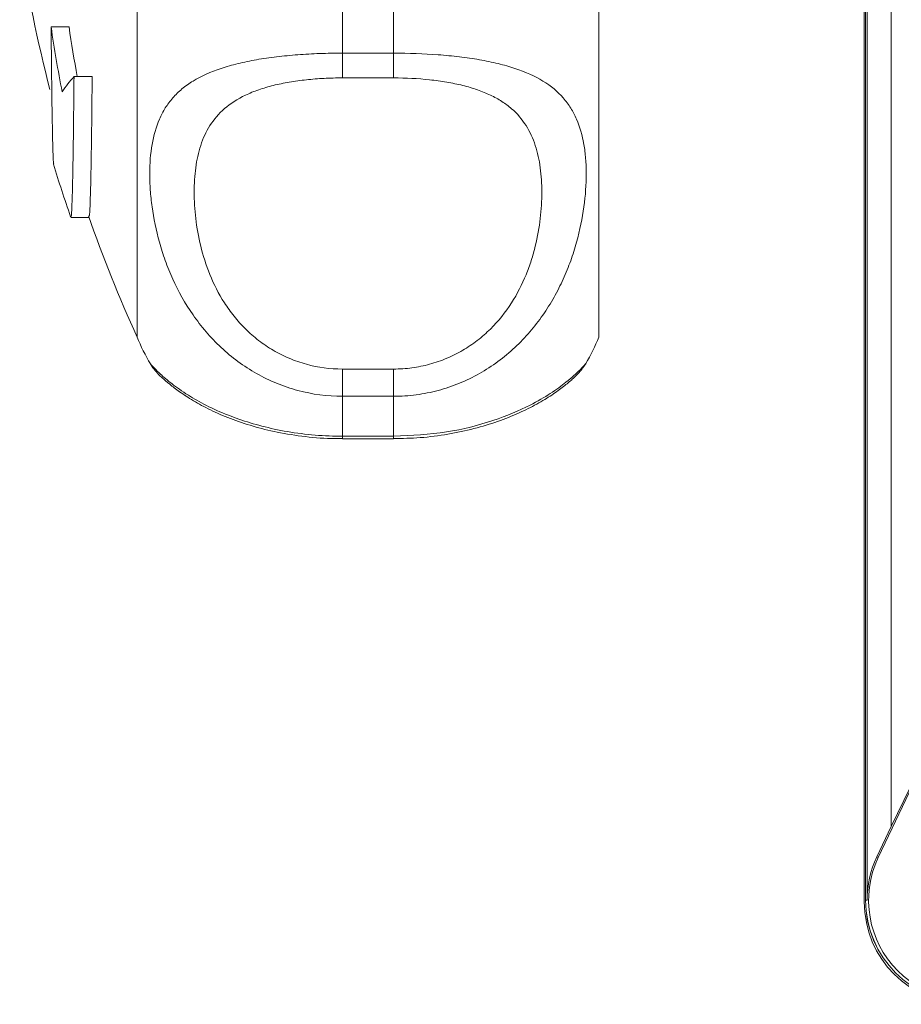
# Model space of a CAD drawing. Header units: millimetres. Extents: x 150 to 972, y 37 to 799.
# Tile 1 of 29: x 152 to 203, y 39 to 96. Entities that reach past the tile are written whole.
import ezdxf

# ---------------------------------------------------------------- set-up
doc = ezdxf.new("R2010")
doc.units = ezdxf.units.MM

msp = doc.modelspace()

# ---------------------------------------------------------------- linework, layer by layer
at = {"color": 7, "linetype": 'Continuous', "lineweight": 15}
for p, q in [((201.335, 44.778), (201.335, 222.778)), ((201.337, 222.778), (201.337, 44.778)), ((201.422, 44.778), (201.422, 222.778)), ((202.835, 49.086), (202.835, 218.47)), ((158.748, 77.691), (158.748, 151.691)), ((185.748, 77.691), (185.748, 151.691)), ((201.248, 93.332), (201.248, 136.049)), ((170.748, 100.014), (170.748, 94.286)), ((173.748, 94.286), (173.748, 100.014)), ((153.723, 95.815), (154.769, 95.815)), ((170.748, 94.286), (173.748, 94.286)), ((170.748, 94.286), (170.748, 92.838)), ((173.748, 94.286), (173.748, 92.838)), ((155.063, 92.918), (156.125, 92.918)), ((173.748, 92.838), (170.748, 92.838)), ((201.258, 93.128), (201.258, 44.691)), ((154.883, 84.684), (155.943, 84.684)), ((159.543, 76.132), (159.547, 76.125)), ((170.748, 75.824), (170.748, 74.233)), ((170.748, 75.824), (173.748, 75.824)), ((173.748, 75.824), (173.748, 74.233)), ((170.748, 74.233), (170.748, 71.902)), ((173.748, 74.233), (170.748, 74.233)), ((173.748, 71.902), (173.748, 74.233)), ((170.748, 71.902), (173.748, 71.902)), ((170.748, 71.754), (173.748, 71.754)), ((202.072, 47.276), (207.835, 59.416)), ((207.835, 59.416), (202.835, 49.086)), ((202.835, 49.086), (201.993, 47.314)), ((202.072, 47.276), (201.993, 47.314)), ((201.422, 44.778), (201.337, 44.778))]:
    msp.add_line(p, q, dxfattribs=at)
at = {"color": 8, "linetype": 'Continuous', "lineweight": 15}
for p, q in [((170.748, 71.902), (170.748, 71.754)), ((173.748, 71.902), (173.748, 71.754))]:
    msp.add_line(p, q, dxfattribs=at)
at = {"color": 7, "linetype": 'Continuous', "lineweight": 15}
for centre, radius, start, end in [((240.79, 114.691), 90, 188.94902, 194.49577), ((232.214, 107.214), 79.314, 188.26317, 191.04189), ((232.307, 107.212), 78.371, 188.36208, 190.50893), ((160.756, 87.784), 7.666, 137.95247, 146.42751), ((240.79, 114.691), 91, 197.19308, 199.22367), ((240.79, 114.691), 90, 199.41322, 204.27465), ((170.748, 82.691), 13, 202.61986, 210.34911), ((173.748, 82.691), 13, 329.74423, 337.38014), ((207.335, 44.778), 5.913, 154.60633, 180), ((207.335, 44.778), 5.825, 154.60633, 295.39367), ((207.248, 44.691), 5.99, 180, 270), ((207.335, 44.778), 6, 180, 270), ((207.335, 44.778), 5.998, 180, 270)]:
    msp.add_arc(centre, radius, start, end, dxfattribs=at)
msp.add_ellipse((203.248, 93.332), major_axis=(0, 2.001), ratio=0.999391, start_param=1.570796, end_param=1.673195, dxfattribs=at)
for points, knots in [([(153.723, 95.815), (153.733, 94.796), (153.752, 92.729), (153.785, 90.396), (153.822, 88.73), (153.855, 87.841), (153.875, 87.81), (153.883, 87.799)], [0, 0, 0, 0, 0.2163855, 0.4390459, 0.655438, 0.8781052, 1, 1, 1, 1]), ([(170.748, 74.233), (169.862, 74.233), (168.996, 74.348), (167.726, 74.687), (167.307, 74.829), (166.501, 75.159), (166.111, 75.349), (165.358, 75.774), (164.992, 76.012), (164.298, 76.524), (163.97, 76.797), (163.039, 77.667), (162.487, 78.317), (161.551, 79.663), (161.16, 80.366), (160.671, 81.444), (160.525, 81.808), (160.267, 82.526), (160.154, 82.882), (159.859, 83.94), (159.72, 84.63), (159.581, 85.635), (159.546, 85.965), (159.5, 86.614), (159.489, 86.931), (159.489, 87.847), (159.534, 88.416), (159.718, 89.479), (159.856, 89.972), (160.155, 90.657), (160.27, 90.876), (160.529, 91.289), (160.674, 91.484), (160.998, 91.853), (161.176, 92.027), (161.572, 92.356), (161.791, 92.512), (162.498, 92.944), (163.039, 93.187), (163.971, 93.497), (164.304, 93.592), (164.995, 93.76), (165.356, 93.835), (166.108, 93.966), (166.501, 94.023), (167.312, 94.12), (167.725, 94.16), (168.565, 94.223), (168.992, 94.246), (169.862, 94.278), (170.305, 94.286), (170.748, 94.286)], [0, 0, 0, 0, 0.0625, 0.0625, 0.09375, 0.09375, 0.125, 0.125, 0.15625, 0.15625, 0.1875, 0.1875, 0.25, 0.25, 0.3125, 0.3125, 0.34375, 0.34375, 0.375, 0.375, 0.4375, 0.4375, 0.46875, 0.46875, 0.5, 0.5, 0.5625, 0.5625, 0.625, 0.625, 0.65625, 0.65625, 0.6875, 0.6875, 0.71875, 0.71875, 0.75, 0.75, 0.8125, 0.8125, 0.84375, 0.84375, 0.875, 0.875, 0.90625, 0.90625, 0.9375, 0.9375, 0.96875, 0.96875, 1, 1, 1, 1]), ([(173.748, 94.286), (174.633, 94.286), (175.499, 94.255), (176.769, 94.16), (177.188, 94.12), (177.994, 94.023), (178.384, 93.966), (179.137, 93.835), (179.503, 93.76), (180.197, 93.59), (180.525, 93.497), (181.456, 93.187), (182.009, 92.938), (182.944, 92.364), (183.335, 92.039), (183.824, 91.481), (183.97, 91.283), (184.229, 90.87), (184.341, 90.654), (184.636, 89.978), (184.775, 89.488), (184.914, 88.687), (184.949, 88.409), (184.995, 87.83), (185.006, 87.531), (185.006, 86.614), (184.961, 85.974), (184.777, 84.642), (184.639, 83.95), (184.34, 82.877), (184.225, 82.515), (183.966, 81.797), (183.821, 81.438), (183.497, 80.725), (183.319, 80.37), (182.923, 79.667), (182.704, 79.317), (181.997, 78.302), (181.456, 77.666), (180.524, 76.796), (180.191, 76.519), (179.5, 76.009), (179.139, 75.775), (178.387, 75.351), (177.994, 75.159), (177.183, 74.827), (176.77, 74.688), (175.93, 74.463), (175.503, 74.378), (174.633, 74.262), (174.19, 74.233), (173.748, 74.233)], [0, 0, 0, 0, 0.0625, 0.0625, 0.09375, 0.09375, 0.125, 0.125, 0.15625, 0.15625, 0.1875, 0.1875, 0.25, 0.25, 0.3125, 0.3125, 0.34375, 0.34375, 0.375, 0.375, 0.4375, 0.4375, 0.46875, 0.46875, 0.5, 0.5, 0.5625, 0.5625, 0.625, 0.625, 0.65625, 0.65625, 0.6875, 0.6875, 0.71875, 0.71875, 0.75, 0.75, 0.8125, 0.8125, 0.84375, 0.84375, 0.875, 0.875, 0.90625, 0.90625, 0.9375, 0.9375, 0.96875, 0.96875, 1, 1, 1, 1]), ([(154.876, 84.734), (154.889, 84.744), (154.917, 84.767), (154.959, 85.836), (155, 87.709), (155.035, 90.108), (155.055, 92.078), (155.063, 92.918)], [0, 0, 0, 0, 0.189108, 0.407367, 0.619476, 0.837736, 1, 1, 1, 1]), ([(156.125, 92.918), (156.114, 91.833), (156.091, 89.63), (156.052, 87.201), (156.01, 85.532), (155.973, 84.71), (155.95, 84.769), (155.943, 84.788)], [0, 0, 0, 0, 0.2190679, 0.4444886, 0.6635622, 0.8889888, 1, 1, 1, 1]), ([(170.748, 92.838), (170.389, 92.838), (170.03, 92.829), (169.328, 92.793), (168.982, 92.766), (168.305, 92.694), (167.972, 92.648), (167.321, 92.537), (167.01, 92.472), (166.414, 92.323), (166.13, 92.24), (165.587, 92.051), (165.33, 91.946), (164.617, 91.607), (164.211, 91.346), (163.515, 90.745), (163.235, 90.414), (162.894, 89.875), (162.793, 89.688), (162.614, 89.3), (162.536, 89.097), (162.333, 88.477), (162.24, 88.043), (162.117, 87.134), (162.087, 86.66), (162.087, 85.67), (162.117, 85.152), (162.24, 84.099), (162.334, 83.561), (162.601, 82.466), (162.775, 81.909), (163.234, 80.782), (163.514, 80.229), (164.028, 79.427), (164.215, 79.165), (164.627, 78.652), (164.851, 78.403), (165.328, 77.932), (165.582, 77.709), (166.123, 77.291), (166.413, 77.095), (167.011, 76.744), (167.322, 76.588), (167.967, 76.316), (168.304, 76.199), (169.33, 75.919), (170.03, 75.824), (170.748, 75.824)], [0, 0, 0, 0, 0.03125, 0.03125, 0.0625, 0.0625, 0.09375, 0.09375, 0.125, 0.125, 0.15625, 0.15625, 0.1875, 0.1875, 0.25, 0.25, 0.3125, 0.3125, 0.34375, 0.34375, 0.375, 0.375, 0.4375, 0.4375, 0.5, 0.5, 0.5625, 0.5625, 0.625, 0.625, 0.6875, 0.6875, 0.75, 0.75, 0.78125, 0.78125, 0.8125, 0.8125, 0.84375, 0.84375, 0.875, 0.875, 0.90625, 0.90625, 0.9375, 0.9375, 1, 1, 1, 1]), ([(173.748, 75.824), (174.106, 75.824), (174.465, 75.848), (175.168, 75.943), (175.513, 76.014), (176.19, 76.199), (176.523, 76.314), (177.174, 76.589), (177.485, 76.745), (178.081, 77.094), (178.365, 77.286), (178.908, 77.704), (179.165, 77.93), (179.878, 78.634), (180.284, 79.144), (180.98, 80.226), (181.26, 80.78), (181.601, 81.616), (181.702, 81.895), (181.881, 82.454), (181.959, 82.734), (182.162, 83.563), (182.255, 84.102), (182.378, 85.151), (182.408, 85.661), (182.408, 86.652), (182.378, 87.133), (182.255, 88.045), (182.161, 88.478), (181.894, 89.298), (181.72, 89.686), (181.261, 90.413), (180.981, 90.743), (180.467, 91.189), (180.28, 91.329), (179.868, 91.594), (179.644, 91.719), (179.167, 91.946), (178.913, 92.049), (178.372, 92.238), (178.082, 92.323), (177.484, 92.472), (177.173, 92.537), (176.528, 92.647), (176.191, 92.693), (175.165, 92.803), (174.465, 92.838), (173.748, 92.838)], [0, 0, 0, 0, 0.03125, 0.03125, 0.0625, 0.0625, 0.09375, 0.09375, 0.125, 0.125, 0.15625, 0.15625, 0.1875, 0.1875, 0.25, 0.25, 0.3125, 0.3125, 0.34375, 0.34375, 0.375, 0.375, 0.4375, 0.4375, 0.5, 0.5, 0.5625, 0.5625, 0.625, 0.625, 0.6875, 0.6875, 0.75, 0.75, 0.78125, 0.78125, 0.8125, 0.8125, 0.84375, 0.84375, 0.875, 0.875, 0.90625, 0.90625, 0.9375, 0.9375, 1, 1, 1, 1]), ([(159.534, 76.118), (159.545, 76.098), (159.606, 75.986), (159.718, 75.845), (159.864, 75.661), (160.024, 75.494), (160.261, 75.265), (160.597, 74.974), (161.207, 74.5), (161.999, 73.982), (162.994, 73.441), (164.167, 72.926), (165.485, 72.478), (166.96, 72.107), (168.576, 71.86), (169.878, 71.743), (170.602, 71.764), (170.748, 71.769)], [0, 0, 0, 0, 0.003964, 0.022867, 0.044854, 0.08257, 0.144719, 0.250515, 0.344399, 0.441724, 0.536002, 0.626097, 0.713671, 0.797202, 0.887525, 0.977278, 1, 1, 1, 1]), ([(173.749, 71.76), (174.267, 71.77), (175.346, 71.791), (176.938, 71.999), (178.468, 72.326), (179.865, 72.754), (181.101, 73.252), (182.157, 73.784), (183.043, 74.331), (183.707, 74.815), (184.259, 75.278), (184.564, 75.594), (184.701, 75.752), (184.84, 75.927), (184.929, 76.067), (184.975, 76.139)], [0, 0, 0, 0, 0.078896, 0.164454, 0.250076, 0.336261, 0.424396, 0.515063, 0.608916, 0.708398, 0.810549, 0.939506, 0.971493, 0.985303, 1, 1, 1, 1])]:
    msp.add_open_spline(points, degree=3, knots=knots, dxfattribs=at)
at = {"color": 8, "linetype": 'Continuous', "lineweight": 15}
for points, knots in [([(159.547, 76.125), (159.549, 76.119), (159.552, 76.1), (159.974, 75.643), (160.734, 74.986), (161.903, 74.151), (163.83, 73.136), (166.726, 72.241), (169.13, 71.922), (170.49, 71.905), (170.748, 71.902)], [0, 0, 0, 0, 0.077529, 0.24176, 0.349305, 0.459394, 0.642652, 0.799718, 0.962136, 1, 1, 1, 1]), ([(173.748, 71.902), (174.795, 71.952), (176.865, 72.051), (179.625, 72.773), (181.613, 73.617), (182.967, 74.41), (183.99, 75.162), (184.69, 75.815), (185.016, 76.187), (184.974, 76.153), (184.966, 76.147)], [0, 0, 0, 0, 0.151823, 0.300062, 0.446191, 0.55056, 0.658047, 0.807743, 0.963378, 1, 1, 1, 1])]:
    msp.add_open_spline(points, degree=3, knots=knots, dxfattribs=at)

doc.saveas('drawing.dxf')
